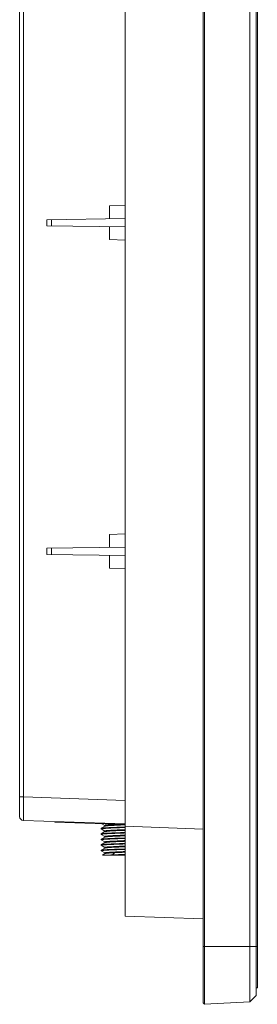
# Model space of a CAD drawing. Header units: centimetres. Extents: x -29.7 to 29.7, y -21 to 21.
# Tile 3 of 34: x 0.7 to 2.8, y -2.6 to 6.3. Entities that reach past the tile are written whole.
import ezdxf

# ---------------------------------------------------------------- set-up
doc = ezdxf.new("R2010")
doc.units = ezdxf.units.CM
doc.header["$MEASUREMENT"] = 0
doc.layers.add('06___PRT_ALL_SURFS', color=7, linetype='Continuous')

msp = doc.modelspace()

# ---------------------------------------------------------------- linework, layer by layer
at = {"layer": '06___PRT_ALL_SURFS', "lineweight": 9}
for points in [[(2.32215, 8.55811), (2.32215, 8.55811), (2.32215, -2.56179), (2.32215, -2.56179)], [(2.33626, -2.57518), (2.33626, -2.57518), (2.33626, 8.5715), (2.33626, 8.5715)], [(2.74601, -2.55371), (2.74601, -2.55371), (2.74601, 8.55003), (2.74601, 8.55003)], [(2.80243, -2.49424), (2.80243, -2.49424), (2.80243, 8.49057), (2.80243, 8.49057)], [(2.81303, -2.42623), (2.81303, -2.42623), (2.81303, 8.42256), (2.81303, 8.42256)], [(1.61584, 7.77635), (1.61584, 7.77635), (1.61584, -1.78002), (1.61584, -1.78002)], [(0.66234, -0.87966), (0.66234, -0.87966), (0.66234, 6.91121), (0.66234, 6.91121)], [(0.69642, 6.73474), (0.69642, 6.73474), (0.69642, -0.7032), (0.69642, -0.7032)], [(1.47458, 4.63374), (1.47458, 4.63374), (1.61584, 4.63868), (1.61584, 4.63868)], [(1.47458, 4.63374), (1.47458, 4.63374), (1.47458, 4.51642), (1.47458, 4.51642)], [(0.90954, 4.50853), (0.90954, 4.50853), (1.61584, 4.51839), (1.61584, 4.51839)], [(0.90954, 4.45367), (0.90954, 4.45367), (0.90954, 4.50853), (0.90954, 4.50853)], [(0.90954, 4.45367), (0.90954, 4.45367), (1.61584, 4.44381), (1.61584, 4.44381)], [(0.95092, 4.5091), (0.95092, 4.5091), (0.95092, 4.4531), (0.95092, 4.4531)], [(1.47458, 4.44579), (1.47458, 4.44579), (1.47458, 4.32992), (1.47458, 4.32992)], [(1.47458, 4.32992), (1.47458, 4.32992), (1.61584, 4.32499), (1.61584, 4.32499)], [(1.47458, 1.6671), (1.47458, 1.6671), (1.61584, 1.67203), (1.61584, 1.67203)], [(1.47458, 1.6671), (1.47458, 1.6671), (1.47458, 1.54977), (1.47458, 1.54977)], [(0.90954, 1.54188), (0.90954, 1.54188), (1.61584, 1.55175), (1.61584, 1.55175)], [(0.90954, 1.48703), (0.90954, 1.48703), (0.90954, 1.54188), (0.90954, 1.54188)], [(0.95092, 1.54246), (0.95092, 1.54246), (0.95092, 1.48645), (0.95092, 1.48645)], [(0.90954, 1.48703), (0.90954, 1.48703), (1.61584, 1.47717), (1.61584, 1.47717)], [(1.47458, 1.47914), (1.47458, 1.47914), (1.47458, 1.36328), (1.47458, 1.36328)], [(1.47458, 1.36328), (1.47458, 1.36328), (1.61584, 1.35834), (1.61584, 1.35834)], [(0.66234, -0.7032), (0.66234, -0.7032), (0.69642, -0.7032), (0.69642, -0.7032)], [(1.61584, -0.7353), (1.61584, -0.7353), (0.69642, -0.7032), (0.69642, -0.7032)], [(0.66234, -0.87966), (0.66234, -0.89869), (0.67741, -0.91429), (0.69642, -0.91496)], [(0.69642, -0.91496), (0.69642, -0.91496), (1.61659, -0.94709), (1.61659, -0.94709)], [(0.98028, -0.92487), (0.98028, -0.92487), (0.9801, -0.93008), (0.9801, -0.93008)], [(1.61567, -0.95227), (1.61567, -0.95227), (0.9801, -0.93008), (0.9801, -0.93008)], [(1.43329, -0.96663), (1.43329, -0.96663), (1.39972, -0.98606), (1.39972, -0.98606)], [(1.43272, -0.96697), (1.43272, -0.96697), (1.39972, -0.98606), (1.39972, -0.98606)], [(1.40477, -0.94491), (1.40477, -0.94491), (1.43271, -0.96108), (1.43271, -0.96108)], [(1.40477, -0.94491), (1.40477, -0.94491), (1.43271, -0.96108), (1.43271, -0.96108)], [(1.43284, -0.96086), (1.43284, -0.96086), (1.43284, -0.9669), (1.43284, -0.9669)], [(1.61584, -0.97441), (1.61584, -0.97441), (1.58533, -0.9755), (1.58533, -0.9755)], [(1.61584, -0.95506), (1.61584, -0.95506), (1.58894, -0.9562), (1.58894, -0.9562)], [(2.32215, -0.99287), (2.32215, -0.99287), (1.61584, -0.96821), (1.61584, -0.96821)], [(1.39931, -0.98654), (1.39931, -0.98654), (1.39931, -0.99096), (1.39931, -0.99096)], [(1.39931, -0.98654), (1.39931, -0.98654), (1.39931, -0.99096), (1.39931, -0.99096)], [(1.39931, -1.03598), (1.39931, -1.03598), (1.39931, -1.0404), (1.39931, -1.0404)], [(1.39931, -1.03598), (1.39931, -1.03598), (1.39931, -1.0404), (1.39931, -1.0404)], [(1.43331, -1.06549), (1.43331, -1.06549), (1.3997, -1.08493), (1.3997, -1.08493)], [(1.43272, -1.06583), (1.43272, -1.06583), (1.3997, -1.08493), (1.3997, -1.08493)], [(1.39972, -0.99143), (1.39972, -0.99143), (1.43271, -1.01052), (1.43271, -1.01052)], [(1.39972, -0.99143), (1.39972, -0.99143), (1.43271, -1.01052), (1.43271, -1.01052)], [(1.39972, -1.04087), (1.39972, -1.04087), (1.43271, -1.05996), (1.43271, -1.05996)], [(1.39972, -1.04087), (1.39972, -1.04087), (1.43271, -1.05996), (1.43271, -1.05996)], [(1.43284, -1.01635), (1.43284, -1.01635), (1.39973, -1.0355), (1.39973, -1.0355)], [(1.43272, -1.01641), (1.43272, -1.01641), (1.39973, -1.0355), (1.39973, -1.0355)], [(1.43284, -1.0103), (1.43284, -1.0103), (1.43284, -1.01635), (1.43284, -1.01635)], [(1.4333, -1.01608), (1.4333, -1.01608), (1.43284, -1.01635), (1.43284, -1.01635)], [(1.43284, -1.05974), (1.43284, -1.05974), (1.43284, -1.06576), (1.43284, -1.06576)], [(1.58533, -0.97984), (1.58533, -0.97984), (1.61584, -0.97875), (1.61584, -0.97875)], [(1.61584, -1.02386), (1.61584, -1.02386), (1.59435, -1.02462), (1.59435, -1.02462)], [(1.39929, -1.0854), (1.39929, -1.0854), (1.39929, -1.08982), (1.39929, -1.08982)], [(1.39929, -1.0854), (1.39929, -1.0854), (1.39929, -1.08982), (1.39929, -1.08982)], [(1.39929, -1.08982), (1.39929, -1.08982), (1.39929, -1.0898), (1.39929, -1.0898)], [(1.39929, -1.08982), (1.39929, -1.08982), (1.39929, -1.0898), (1.39929, -1.0898)], [(1.39929, -1.13484), (1.39929, -1.13484), (1.39929, -1.13926), (1.39929, -1.13926)], [(1.39929, -1.13484), (1.39929, -1.13484), (1.39929, -1.13926), (1.39929, -1.13926)], [(1.3997, -1.09029), (1.3997, -1.09029), (1.43272, -1.1094), (1.43272, -1.1094)], [(1.3997, -1.09029), (1.3997, -1.09029), (1.43272, -1.1094), (1.43272, -1.1094)], [(1.43331, -1.11493), (1.43331, -1.11493), (1.3997, -1.13438), (1.3997, -1.13438)], [(1.43272, -1.11527), (1.43272, -1.11527), (1.3997, -1.13438), (1.3997, -1.13438)], [(1.3997, -1.13973), (1.3997, -1.13973), (1.43272, -1.15884), (1.43272, -1.15884)], [(1.3997, -1.13973), (1.3997, -1.13973), (1.43272, -1.15884), (1.43272, -1.15884)], [(1.43284, -1.10919), (1.43284, -1.10919), (1.43284, -1.1152), (1.43284, -1.1152)], [(1.61584, -1.15282), (1.61584, -1.15282), (1.5891, -1.15393), (1.5891, -1.15393)], [(1.61064, -1.14673), (1.61064, -1.14673), (1.61584, -1.14651), (1.61584, -1.14651)], [(1.39929, -1.18429), (1.39929, -1.18429), (1.39929, -1.18871), (1.39929, -1.18871)], [(1.39929, -1.18429), (1.39929, -1.18429), (1.39929, -1.18871), (1.39929, -1.18871)], [(1.4333, -1.16437), (1.4333, -1.16437), (1.3997, -1.18382), (1.3997, -1.18382)], [(1.43272, -1.16471), (1.43272, -1.16471), (1.3997, -1.18382), (1.3997, -1.18382)], [(1.3997, -1.18917), (1.3997, -1.18917), (1.43272, -1.20828), (1.43272, -1.20828)], [(1.3997, -1.18917), (1.3997, -1.18917), (1.43272, -1.20828), (1.43272, -1.20828)], [(1.43353, -1.21446), (1.43353, -1.21446), (1.41141, -1.22728), (1.41141, -1.22728)], [(1.43266, -1.21497), (1.43266, -1.21497), (1.41141, -1.22728), (1.41141, -1.22728)], [(1.41141, -1.22728), (1.41141, -1.22728), (1.61584, -1.22728), (1.61584, -1.22728)], [(1.43284, -1.15863), (1.43284, -1.15863), (1.43284, -1.16464), (1.43284, -1.16464)], [(1.43284, -1.20807), (1.43284, -1.20807), (1.43284, -1.21487), (1.43284, -1.21487)], [(1.50236, -1.22584), (1.49177, -1.22628), (1.48117, -1.22677), (1.47058, -1.22728)], [(1.50236, -1.22584), (1.50236, -1.22584), (1.50236, -1.22728), (1.50236, -1.22728)], [(1.52037, -1.20646), (1.52037, -1.20646), (1.50237, -1.22582), (1.50237, -1.22582)], [(1.61584, -1.17218), (1.61584, -1.17218), (1.59278, -1.17298), (1.59278, -1.17298)], [(1.61584, -1.78002), (1.61584, -1.78002), (2.32215, -1.80469), (2.32215, -1.80469)], [(2.32215, -2.05189), (2.32215, -2.05189), (2.80243, -2.05189), (2.80243, -2.05189)], [(2.80243, -2.05189), (2.80243, -2.05189), (2.81303, -2.05189), (2.81303, -2.05189)], [(2.81303, -2.42623), (2.81303, -2.42623), (2.80243, -2.42623), (2.80243, -2.42623)], [(2.33626, -2.57518), (2.33626, -2.57518), (2.32215, -2.56179), (2.32215, -2.56179)], [(2.74601, -2.55371), (2.74601, -2.55371), (2.33626, -2.57518), (2.33626, -2.57518)], [(2.80243, -2.49424), (2.80243, -2.49424), (2.74601, -2.55371), (2.74601, -2.55371)]]:
    msp.add_open_spline(points, degree=3, dxfattribs=at)
for points, knots in [([(0.69642, -0.91496), (0.69608, -0.91495), (0.69622, -0.9144), (0.69631, -0.91393), (0.69657, -0.91253), (0.69633, -0.91177), (0.69621, -0.91088), (0.696, -0.90941), (0.69609, -0.90758), (0.69612, -0.90583), (0.69616, -0.90341), (0.69608, -0.90114), (0.69605, -0.89883), (0.69599, -0.8959), (0.69599, -0.89291), (0.69599, -0.88994), (0.69598, -0.88637), (0.69596, -0.88282), (0.69595, -0.87926), (0.69592, -0.8705), (0.69591, -0.86171), (0.69592, -0.85292), (0.69592, -0.84223), (0.69593, -0.83154), (0.69595, -0.82084), (0.69597, -0.80865), (0.69601, -0.79644), (0.69605, -0.78424), (0.69609, -0.77099), (0.69615, -0.75773), (0.69621, -0.74447), (0.69627, -0.73071), (0.69635, -0.71695), (0.69642, -0.7032)], [0, 0, 0, 0, 0.0909091, 0.0909091, 0.0909091, 0.1818182, 0.1818182, 0.1818182, 0.2727273, 0.2727273, 0.2727273, 0.3636364, 0.3636364, 0.3636364, 0.4545455, 0.4545455, 0.4545455, 0.5454545, 0.5454545, 0.5454545, 0.6363636, 0.6363636, 0.6363636, 0.7272727, 0.7272727, 0.7272727, 0.8181818, 0.8181818, 0.8181818, 0.9090909, 0.9090909, 0.9090909, 1, 1, 1, 1]), ([(1.58533, -0.9755), (1.57324, -0.97593), (1.56115, -0.97634), (1.54906, -0.97679), (1.53765, -0.97721), (1.52625, -0.97766), (1.51485, -0.97812), (1.50445, -0.97855), (1.49406, -0.97901), (1.48367, -0.97948), (1.47458, -0.9799), (1.46548, -0.98033), (1.45638, -0.98079), (1.44885, -0.98118), (1.4413, -0.98159), (1.43377, -0.98209), (1.43066, -0.98229), (1.42754, -0.98251), (1.42444, -0.98276), (1.42179, -0.98296), (1.41915, -0.98319), (1.41651, -0.98343), (1.41434, -0.98364), (1.41218, -0.98386), (1.41002, -0.98411), (1.40835, -0.9843), (1.40669, -0.98451), (1.40504, -0.98478), (1.40388, -0.98497), (1.40274, -0.98518), (1.40159, -0.98543), (1.40092, -0.98558), (1.40027, -0.98575), (1.39969, -0.98608)], [0, 0, 0, 0, 0.0909091, 0.0909091, 0.0909091, 0.1818182, 0.1818182, 0.1818182, 0.2727273, 0.2727273, 0.2727273, 0.3636364, 0.3636364, 0.3636364, 0.4545455, 0.4545455, 0.4545455, 0.5454545, 0.5454545, 0.5454545, 0.6363636, 0.6363636, 0.6363636, 0.7272727, 0.7272727, 0.7272727, 0.8181818, 0.8181818, 0.8181818, 0.9090909, 0.9090909, 0.9090909, 1, 1, 1, 1]), ([(1.43284, -0.96086), (1.43284, -0.96056), (1.43315, -0.96037), (1.43346, -0.96021), (1.43411, -0.95987), (1.43469, -0.95972), (1.4353, -0.95957), (1.43627, -0.95933), (1.43732, -0.95911), (1.43836, -0.95893), (1.43979, -0.95867), (1.4412, -0.95847), (1.44262, -0.95829), (1.44442, -0.95806), (1.44623, -0.95786), (1.44805, -0.95767), (1.45023, -0.95744), (1.45242, -0.95724), (1.4546, -0.95705), (1.45715, -0.95683), (1.4597, -0.95662), (1.46226, -0.95642), (1.46516, -0.95619), (1.46805, -0.95598), (1.47095, -0.95578), (1.47771, -0.9553), (1.48447, -0.95487), (1.49123, -0.95448), (1.49911, -0.95402), (1.507, -0.95361), (1.5149, -0.95321), (1.52372, -0.95277), (1.53254, -0.95236), (1.54136, -0.95196), (1.55088, -0.95153), (1.56039, -0.95111), (1.56991, -0.95068)], [0, 0, 0, 0, 0.0833333, 0.0833333, 0.0833333, 0.1666667, 0.1666667, 0.1666667, 0.25, 0.25, 0.25, 0.3333333, 0.3333333, 0.3333333, 0.4166667, 0.4166667, 0.4166667, 0.5, 0.5, 0.5, 0.5833333, 0.5833333, 0.5833333, 0.6666667, 0.6666667, 0.6666667, 0.75, 0.75, 0.75, 0.8333333, 0.8333333, 0.8333333, 0.9166667, 0.9166667, 0.9166667, 1, 1, 1, 1]), ([(1.58894, -0.9562), (1.57886, -0.95662), (1.56877, -0.95704), (1.55868, -0.95748), (1.54918, -0.95789), (1.53967, -0.95833), (1.53016, -0.95879), (1.52149, -0.95922), (1.51282, -0.95965), (1.50415, -0.96012), (1.49655, -0.96052), (1.48896, -0.96095), (1.48136, -0.96142), (1.47504, -0.9618), (1.46873, -0.96221), (1.46242, -0.96269), (1.4598, -0.9629), (1.45718, -0.96311), (1.45457, -0.96335), (1.45233, -0.96355), (1.45009, -0.96377), (1.44786, -0.96402), (1.44601, -0.96422), (1.44418, -0.96443), (1.44234, -0.96468), (1.44091, -0.96487), (1.43947, -0.96508), (1.43805, -0.96534), (1.43704, -0.96552), (1.43604, -0.96573), (1.43504, -0.96598), (1.43443, -0.96614), (1.43383, -0.96631), (1.4333, -0.96662)], [0, 0, 0, 0, 0.0909091, 0.0909091, 0.0909091, 0.1818182, 0.1818182, 0.1818182, 0.2727273, 0.2727273, 0.2727273, 0.3636364, 0.3636364, 0.3636364, 0.4545455, 0.4545455, 0.4545455, 0.5454545, 0.5454545, 0.5454545, 0.6363636, 0.6363636, 0.6363636, 0.7272727, 0.7272727, 0.7272727, 0.8181818, 0.8181818, 0.8181818, 0.9090909, 0.9090909, 0.9090909, 1, 1, 1, 1]), ([(1.39929, -0.99095), (1.39929, -0.99081), (1.39938, -0.99069), (1.3995, -0.99059), (1.39969, -0.99042), (1.39991, -0.99032), (1.40013, -0.99024), (1.40094, -0.98992), (1.40181, -0.98971), (1.40268, -0.98953), (1.40408, -0.98924), (1.40549, -0.98903), (1.40691, -0.98884), (1.40886, -0.98858), (1.41083, -0.98835), (1.4128, -0.98815), (1.4153, -0.98791), (1.41781, -0.98769), (1.42031, -0.98748), (1.42333, -0.98723), (1.42635, -0.98702), (1.42938, -0.9868), (1.4329, -0.98656), (1.43642, -0.98632), (1.43995, -0.9861), (1.44394, -0.98585), (1.44793, -0.98562), (1.45193, -0.98539), (1.45636, -0.98514), (1.46079, -0.9849), (1.46522, -0.98468), (1.47005, -0.98444), (1.47489, -0.98421), (1.47972, -0.98399), (1.49044, -0.9835), (1.50116, -0.98305), (1.51188, -0.98263), (1.52374, -0.98216), (1.5356, -0.9817), (1.54745, -0.98125), (1.56008, -0.98077), (1.5727, -0.9803), (1.58533, -0.97984)], [0, 0, 0, 0, 0.0714286, 0.0714286, 0.0714286, 0.1428571, 0.1428571, 0.1428571, 0.2142857, 0.2142857, 0.2142857, 0.2857143, 0.2857143, 0.2857143, 0.3571429, 0.3571429, 0.3571429, 0.4285714, 0.4285714, 0.4285714, 0.5, 0.5, 0.5, 0.5714286, 0.5714286, 0.5714286, 0.6428571, 0.6428571, 0.6428571, 0.7142857, 0.7142857, 0.7142857, 0.7857143, 0.7857143, 0.7857143, 0.8571429, 0.8571429, 0.8571429, 0.9285714, 0.9285714, 0.9285714, 1, 1, 1, 1]), ([(1.39969, -0.98608), (1.39962, -0.98612), (1.39957, -0.98615), (1.39951, -0.9862), (1.3994, -0.98629), (1.39929, -0.98641), (1.39929, -0.98655)], [0, 0, 0, 0, 0.5, 0.5, 0.5, 1, 1, 1, 1]), ([(1.39972, -0.99143), (1.39965, -0.99139), (1.3996, -0.99135), (1.39953, -0.99131), (1.39942, -0.99122), (1.3993, -0.99109), (1.39929, -0.99095)], [0, 0, 0, 0, 0.5, 0.5, 0.5, 1, 1, 1, 1]), ([(1.39929, -1.04038), (1.39929, -1.04024), (1.39941, -1.0401), (1.39954, -1.03999), (1.39978, -1.0398), (1.40003, -1.0397), (1.4003, -1.03961), (1.40128, -1.03926), (1.40232, -1.03903), (1.40337, -1.03884), (1.40507, -1.03851), (1.40676, -1.03829), (1.40846, -1.03808), (1.41081, -1.03779), (1.41318, -1.03755), (1.41554, -1.03733), (1.41855, -1.03706), (1.42154, -1.03682), (1.42455, -1.03659), (1.42817, -1.03632), (1.43178, -1.03607), (1.4354, -1.03583), (1.4396, -1.03555), (1.4438, -1.0353), (1.44801, -1.03505), (1.45275, -1.03478), (1.45749, -1.03452), (1.46222, -1.03427), (1.46746, -1.03401), (1.47269, -1.03375), (1.47793, -1.03351), (1.48361, -1.03325), (1.48929, -1.033), (1.49498, -1.03276), (1.50746, -1.03224), (1.51995, -1.03175), (1.53244, -1.03127), (1.54604, -1.03075), (1.55964, -1.03023), (1.57324, -1.02972), (1.58744, -1.0292), (1.60164, -1.02869), (1.61584, -1.02819)], [0, 0, 0, 0, 0.0714286, 0.0714286, 0.0714286, 0.1428571, 0.1428571, 0.1428571, 0.2142857, 0.2142857, 0.2142857, 0.2857143, 0.2857143, 0.2857143, 0.3571429, 0.3571429, 0.3571429, 0.4285714, 0.4285714, 0.4285714, 0.5, 0.5, 0.5, 0.5714286, 0.5714286, 0.5714286, 0.6428571, 0.6428571, 0.6428571, 0.7142857, 0.7142857, 0.7142857, 0.7857143, 0.7857143, 0.7857143, 0.8571429, 0.8571429, 0.8571429, 0.9285714, 0.9285714, 0.9285714, 1, 1, 1, 1]), ([(1.39969, -1.03552), (1.39963, -1.03556), (1.39957, -1.0356), (1.39951, -1.03564), (1.3994, -1.03574), (1.39929, -1.03586), (1.39929, -1.036)], [0, 0, 0, 0, 0.5, 0.5, 0.5, 1, 1, 1, 1]), ([(1.39972, -1.04087), (1.39966, -1.04084), (1.3996, -1.04079), (1.39954, -1.04075), (1.39942, -1.04066), (1.3993, -1.04053), (1.39929, -1.04038)], [0, 0, 0, 0, 0.5, 0.5, 0.5, 1, 1, 1, 1]), ([(1.59435, -1.02462), (1.58178, -1.02506), (1.56921, -1.02551), (1.55664, -1.02596), (1.54473, -1.02639), (1.53281, -1.02684), (1.52089, -1.02732), (1.50998, -1.02775), (1.49909, -1.02822), (1.48818, -1.02872), (1.47861, -1.02915), (1.46904, -1.02959), (1.45948, -1.03008), (1.45152, -1.03048), (1.44357, -1.0309), (1.43563, -1.03141), (1.43234, -1.03162), (1.42905, -1.03184), (1.42577, -1.03209), (1.42298, -1.0323), (1.42019, -1.03253), (1.41739, -1.03279), (1.41511, -1.033), (1.41283, -1.03323), (1.41056, -1.03349), (1.4088, -1.03369), (1.40705, -1.03391), (1.4053, -1.03418), (1.40408, -1.03437), (1.40287, -1.03457), (1.40167, -1.03486), (1.40127, -1.03496), (1.40087, -1.03506), (1.40047, -1.03519), (1.4002, -1.03528), (1.39994, -1.03538), (1.39969, -1.03552)], [0, 0, 0, 0, 0.0833333, 0.0833333, 0.0833333, 0.1666667, 0.1666667, 0.1666667, 0.25, 0.25, 0.25, 0.3333333, 0.3333333, 0.3333333, 0.4166667, 0.4166667, 0.4166667, 0.5, 0.5, 0.5, 0.5833333, 0.5833333, 0.5833333, 0.6666667, 0.6666667, 0.6666667, 0.75, 0.75, 0.75, 0.8333333, 0.8333333, 0.8333333, 0.9166667, 0.9166667, 0.9166667, 1, 1, 1, 1]), ([(1.43284, -1.0103), (1.43284, -1.01015), (1.43294, -1.01002), (1.43305, -1.00991), (1.43325, -1.00973), (1.43348, -1.00962), (1.43371, -1.00953), (1.43454, -1.00918), (1.43543, -1.00896), (1.43632, -1.00876), (1.43777, -1.00845), (1.43921, -1.00822), (1.44065, -1.00801), (1.44265, -1.00772), (1.44465, -1.00748), (1.44666, -1.00726), (1.44919, -1.00698), (1.45174, -1.00674), (1.45428, -1.00652), (1.45734, -1.00625), (1.4604, -1.00601), (1.46345, -1.00577), (1.46699, -1.0055), (1.47054, -1.00524), (1.47409, -1.00499), (1.47809, -1.00472), (1.48209, -1.00446), (1.48609, -1.00422), (1.4905, -1.00395), (1.49493, -1.00371), (1.49935, -1.00347), (1.50414, -1.0032), (1.50894, -1.00296), (1.51373, -1.00272), (1.52428, -1.00219), (1.53483, -1.0017), (1.54537, -1.00123), (1.55685, -1.0007), (1.56834, -1.00018), (1.57982, -0.99969), (1.59183, -0.99916), (1.60383, -0.99867), (1.61584, -0.99818)], [0, 0, 0, 0, 0.0714286, 0.0714286, 0.0714286, 0.1428571, 0.1428571, 0.1428571, 0.2142857, 0.2142857, 0.2142857, 0.2857143, 0.2857143, 0.2857143, 0.3571429, 0.3571429, 0.3571429, 0.4285714, 0.4285714, 0.4285714, 0.5, 0.5, 0.5, 0.5714286, 0.5714286, 0.5714286, 0.6428571, 0.6428571, 0.6428571, 0.7142857, 0.7142857, 0.7142857, 0.7857143, 0.7857143, 0.7857143, 0.8571429, 0.8571429, 0.8571429, 0.9285714, 0.9285714, 0.9285714, 1, 1, 1, 1]), ([(1.43284, -1.05974), (1.43284, -1.05959), (1.43294, -1.05946), (1.43305, -1.05935), (1.43325, -1.05917), (1.43348, -1.05907), (1.43371, -1.05897), (1.43454, -1.05862), (1.43543, -1.05839), (1.43632, -1.0582), (1.43777, -1.05789), (1.43921, -1.05765), (1.44065, -1.05745), (1.44265, -1.05716), (1.44465, -1.05692), (1.44666, -1.05671), (1.44919, -1.05643), (1.45174, -1.05619), (1.45428, -1.05596), (1.45734, -1.0557), (1.4604, -1.05544), (1.46345, -1.05521), (1.46699, -1.05493), (1.47054, -1.05467), (1.47408, -1.05443), (1.47809, -1.05416), (1.48209, -1.0539), (1.48609, -1.05366), (1.4905, -1.05339), (1.49493, -1.05315), (1.49935, -1.05291), (1.50414, -1.05264), (1.50894, -1.0524), (1.51373, -1.05216), (1.52428, -1.05163), (1.53483, -1.05115), (1.54537, -1.05067), (1.55685, -1.05014), (1.56834, -1.04962), (1.57982, -1.04913), (1.59182, -1.0486), (1.60383, -1.04811), (1.61584, -1.04762)], [0, 0, 0, 0, 0.0714286, 0.0714286, 0.0714286, 0.1428571, 0.1428571, 0.1428571, 0.2142857, 0.2142857, 0.2142857, 0.2857143, 0.2857143, 0.2857143, 0.3571429, 0.3571429, 0.3571429, 0.4285714, 0.4285714, 0.4285714, 0.5, 0.5, 0.5, 0.5714286, 0.5714286, 0.5714286, 0.6428571, 0.6428571, 0.6428571, 0.7142857, 0.7142857, 0.7142857, 0.7857143, 0.7857143, 0.7857143, 0.8571429, 0.8571429, 0.8571429, 0.9285714, 0.9285714, 0.9285714, 1, 1, 1, 1]), ([(1.61584, -1.0045), (1.60437, -1.00499), (1.5929, -1.00548), (1.58143, -1.00596), (1.57042, -1.00642), (1.55941, -1.00688), (1.5484, -1.00738), (1.53822, -1.00784), (1.52802, -1.00832), (1.51784, -1.00884), (1.50881, -1.0093), (1.49979, -1.00979), (1.49077, -1.0103), (1.48321, -1.01073), (1.47566, -1.01119), (1.46811, -1.01172), (1.46496, -1.01194), (1.46181, -1.01217), (1.45867, -1.01244), (1.45598, -1.01265), (1.4533, -1.01289), (1.45061, -1.01316), (1.4484, -1.01339), (1.4462, -1.01363), (1.44399, -1.0139), (1.44229, -1.01412), (1.44058, -1.01435), (1.43888, -1.01464), (1.43768, -1.01484), (1.43649, -1.01507), (1.4353, -1.01536), (1.43461, -1.01552), (1.43391, -1.01571), (1.4333, -1.01607)], [0, 0, 0, 0, 0.0909091, 0.0909091, 0.0909091, 0.1818182, 0.1818182, 0.1818182, 0.2727273, 0.2727273, 0.2727273, 0.3636364, 0.3636364, 0.3636364, 0.4545455, 0.4545455, 0.4545455, 0.5454545, 0.5454545, 0.5454545, 0.6363636, 0.6363636, 0.6363636, 0.7272727, 0.7272727, 0.7272727, 0.8181818, 0.8181818, 0.8181818, 0.9090909, 0.9090909, 0.9090909, 1, 1, 1, 1]), ([(1.61436, -1.05401), (1.60298, -1.05447), (1.59159, -1.05494), (1.58021, -1.05543), (1.56928, -1.05589), (1.55835, -1.05637), (1.54743, -1.05688), (1.53733, -1.05734), (1.52723, -1.05783), (1.51713, -1.05834), (1.50818, -1.05878), (1.49925, -1.05925), (1.49031, -1.05975), (1.48282, -1.06017), (1.47533, -1.06063), (1.46785, -1.06117), (1.46474, -1.0614), (1.46162, -1.06164), (1.45851, -1.0619), (1.45584, -1.06213), (1.45318, -1.06237), (1.45052, -1.06264), (1.44833, -1.06286), (1.44614, -1.0631), (1.44396, -1.06336), (1.44226, -1.06357), (1.44056, -1.0638), (1.43887, -1.06407), (1.43769, -1.06427), (1.4365, -1.0645), (1.43531, -1.06478), (1.43462, -1.06494), (1.43392, -1.06513), (1.43331, -1.06549)], [0, 0, 0, 0, 0.0909091, 0.0909091, 0.0909091, 0.1818182, 0.1818182, 0.1818182, 0.2727273, 0.2727273, 0.2727273, 0.3636364, 0.3636364, 0.3636364, 0.4545455, 0.4545455, 0.4545455, 0.5454545, 0.5454545, 0.5454545, 0.6363636, 0.6363636, 0.6363636, 0.7272727, 0.7272727, 0.7272727, 0.8181818, 0.8181818, 0.8181818, 0.9090909, 0.9090909, 0.9090909, 1, 1, 1, 1]), ([(1.39929, -1.08982), (1.39929, -1.08966), (1.39942, -1.08953), (1.39955, -1.08944), (1.3998, -1.08925), (1.40006, -1.08915), (1.40033, -1.08905), (1.40074, -1.08891), (1.40118, -1.08878), (1.40161, -1.08867), (1.4022, -1.08852), (1.4028, -1.0884), (1.4034, -1.08828), (1.40508, -1.08797), (1.40677, -1.08773), (1.40847, -1.08751), (1.4108, -1.08723), (1.41314, -1.08699), (1.41547, -1.08677), (1.41843, -1.08648), (1.4214, -1.08624), (1.42437, -1.08602), (1.42793, -1.08576), (1.43149, -1.08552), (1.43506, -1.08529), (1.43919, -1.08503), (1.44332, -1.08478), (1.44746, -1.08455), (1.45213, -1.08428), (1.4568, -1.08403), (1.46147, -1.08378), (1.46662, -1.08351), (1.47179, -1.08325), (1.47694, -1.08301), (1.48254, -1.08274), (1.48815, -1.08249), (1.49374, -1.08225), (1.50605, -1.08171), (1.51836, -1.08123), (1.53067, -1.08076), (1.54408, -1.08025), (1.5575, -1.07977), (1.57092, -1.07927), (1.58497, -1.07876), (1.599, -1.07823), (1.61304, -1.07773)], [0, 0, 0, 0, 0.0666667, 0.0666667, 0.0666667, 0.1333333, 0.1333333, 0.1333333, 0.2, 0.2, 0.2, 0.2666667, 0.2666667, 0.2666667, 0.3333333, 0.3333333, 0.3333333, 0.4, 0.4, 0.4, 0.4666667, 0.4666667, 0.4666667, 0.5333333, 0.5333333, 0.5333333, 0.6, 0.6, 0.6, 0.6666667, 0.6666667, 0.6666667, 0.7333333, 0.7333333, 0.7333333, 0.8, 0.8, 0.8, 0.8666667, 0.8666667, 0.8666667, 0.9333333, 0.9333333, 0.9333333, 1, 1, 1, 1]), ([(1.3997, -1.08494), (1.39963, -1.08497), (1.39958, -1.08501), (1.39952, -1.08505), (1.39941, -1.08514), (1.39929, -1.08526), (1.39929, -1.0854)], [0, 0, 0, 0, 0.5, 0.5, 0.5, 1, 1, 1, 1]), ([(1.39968, -1.09028), (1.39962, -1.09024), (1.39957, -1.09021), (1.39951, -1.09016), (1.3994, -1.09007), (1.39929, -1.08995), (1.39929, -1.08982)], [0, 0, 0, 0, 0.5, 0.5, 0.5, 1, 1, 1, 1]), ([(1.39929, -1.13926), (1.39929, -1.1391), (1.39942, -1.13898), (1.39955, -1.13888), (1.3998, -1.13869), (1.40007, -1.13859), (1.40034, -1.13849), (1.40076, -1.13835), (1.4012, -1.13821), (1.40164, -1.1381), (1.40225, -1.13794), (1.40285, -1.13782), (1.40345, -1.13771), (1.40516, -1.13739), (1.40688, -1.13715), (1.40859, -1.13694), (1.41097, -1.13665), (1.41334, -1.13641), (1.41571, -1.13619), (1.41872, -1.1359), (1.42173, -1.13566), (1.42474, -1.13544), (1.42836, -1.13517), (1.43198, -1.13493), (1.4356, -1.1347), (1.4398, -1.13443), (1.44399, -1.13419), (1.4482, -1.13395), (1.45294, -1.13367), (1.45768, -1.13342), (1.46242, -1.13317), (1.46765, -1.13289), (1.47288, -1.13264), (1.47812, -1.13239), (1.48379, -1.13212), (1.48947, -1.13187), (1.49515, -1.13162), (1.50763, -1.13109), (1.5201, -1.13061), (1.53257, -1.13013), (1.54615, -1.12962), (1.55973, -1.12912), (1.57331, -1.12862), (1.58749, -1.1281), (1.60167, -1.12758), (1.61584, -1.12707)], [0, 0, 0, 0, 0.0666667, 0.0666667, 0.0666667, 0.1333333, 0.1333333, 0.1333333, 0.2, 0.2, 0.2, 0.2666667, 0.2666667, 0.2666667, 0.3333333, 0.3333333, 0.3333333, 0.4, 0.4, 0.4, 0.4666667, 0.4666667, 0.4666667, 0.5333333, 0.5333333, 0.5333333, 0.6, 0.6, 0.6, 0.6666667, 0.6666667, 0.6666667, 0.7333333, 0.7333333, 0.7333333, 0.8, 0.8, 0.8, 0.8666667, 0.8666667, 0.8666667, 0.9333333, 0.9333333, 0.9333333, 1, 1, 1, 1]), ([(1.39969, -1.13438), (1.39963, -1.13441), (1.39957, -1.13445), (1.39951, -1.1345), (1.3994, -1.13458), (1.39929, -1.13471), (1.39929, -1.13484)], [0, 0, 0, 0, 0.5, 0.5, 0.5, 1, 1, 1, 1]), ([(1.39968, -1.13972), (1.39962, -1.13969), (1.39957, -1.13965), (1.39951, -1.13961), (1.3994, -1.13952), (1.39929, -1.1394), (1.39929, -1.13926)], [0, 0, 0, 0, 0.5, 0.5, 0.5, 1, 1, 1, 1]), ([(1.61584, -1.12274), (1.60221, -1.12322), (1.58856, -1.12368), (1.57492, -1.12416), (1.56182, -1.12463), (1.54871, -1.12512), (1.53561, -1.12563), (1.5235, -1.12611), (1.51138, -1.1266), (1.49926, -1.12712), (1.48854, -1.12758), (1.47782, -1.12805), (1.4671, -1.12856), (1.46239, -1.12879), (1.45767, -1.12902), (1.45295, -1.12927), (1.44871, -1.1295), (1.44448, -1.12974), (1.44025, -1.13), (1.43654, -1.13022), (1.43284, -1.13047), (1.42913, -1.13075), (1.42597, -1.13097), (1.42281, -1.13122), (1.41966, -1.1315), (1.41708, -1.13172), (1.41449, -1.13196), (1.41192, -1.13223), (1.40994, -1.13244), (1.40796, -1.13268), (1.40598, -1.13295), (1.4046, -1.13315), (1.40323, -1.13336), (1.40189, -1.13366), (1.40144, -1.13377), (1.401, -1.13388), (1.40055, -1.13402), (1.40025, -1.13412), (1.39996, -1.13422), (1.39969, -1.13438)], [0, 0, 0, 0, 0.0769231, 0.0769231, 0.0769231, 0.1538462, 0.1538462, 0.1538462, 0.2307692, 0.2307692, 0.2307692, 0.3076923, 0.3076923, 0.3076923, 0.3846154, 0.3846154, 0.3846154, 0.4615385, 0.4615385, 0.4615385, 0.5384615, 0.5384615, 0.5384615, 0.6153846, 0.6153846, 0.6153846, 0.6923077, 0.6923077, 0.6923077, 0.7692308, 0.7692308, 0.7692308, 0.8461538, 0.8461538, 0.8461538, 0.9230769, 0.9230769, 0.9230769, 1, 1, 1, 1]), ([(1.61304, -1.07337), (1.59954, -1.07386), (1.58604, -1.07432), (1.57253, -1.07481), (1.55959, -1.07527), (1.54664, -1.07576), (1.5337, -1.07627), (1.52174, -1.07674), (1.50979, -1.07723), (1.49783, -1.07775), (1.48726, -1.07819), (1.47669, -1.07866), (1.46612, -1.07917), (1.46148, -1.07939), (1.45683, -1.07962), (1.45218, -1.07987), (1.44801, -1.0801), (1.44384, -1.08033), (1.43967, -1.08059), (1.43602, -1.08083), (1.43237, -1.08107), (1.42872, -1.08133), (1.4256, -1.08156), (1.42249, -1.08181), (1.41939, -1.08208), (1.41684, -1.0823), (1.4143, -1.08254), (1.41177, -1.0828), (1.40981, -1.08302), (1.40786, -1.08325), (1.40591, -1.08352), (1.40455, -1.08371), (1.4032, -1.08392), (1.40187, -1.08422), (1.40143, -1.08433), (1.40098, -1.08444), (1.40055, -1.08458), (1.40025, -1.08468), (1.39996, -1.08478), (1.3997, -1.08494)], [0, 0, 0, 0, 0.0769231, 0.0769231, 0.0769231, 0.1538462, 0.1538462, 0.1538462, 0.2307692, 0.2307692, 0.2307692, 0.3076923, 0.3076923, 0.3076923, 0.3846154, 0.3846154, 0.3846154, 0.4615385, 0.4615385, 0.4615385, 0.5384615, 0.5384615, 0.5384615, 0.6153846, 0.6153846, 0.6153846, 0.6923077, 0.6923077, 0.6923077, 0.7692308, 0.7692308, 0.7692308, 0.8461538, 0.8461538, 0.8461538, 0.9230769, 0.9230769, 0.9230769, 1, 1, 1, 1]), ([(1.43284, -1.10919), (1.43284, -1.10904), (1.43294, -1.10892), (1.43305, -1.10882), (1.43325, -1.10863), (1.43347, -1.10853), (1.4337, -1.10844), (1.43452, -1.10809), (1.43541, -1.10786), (1.43629, -1.10767), (1.43772, -1.10735), (1.43914, -1.10711), (1.44058, -1.1069), (1.44255, -1.10661), (1.44453, -1.10637), (1.44652, -1.10615), (1.44903, -1.10586), (1.45155, -1.10562), (1.45407, -1.10541), (1.45709, -1.10514), (1.46012, -1.1049), (1.46315, -1.10466), (1.46666, -1.1044), (1.47017, -1.10416), (1.47369, -1.10392), (1.47765, -1.10365), (1.48161, -1.1034), (1.48557, -1.10315), (1.49471, -1.10259), (1.50385, -1.10209), (1.51298, -1.10162), (1.52344, -1.10109), (1.5339, -1.1006), (1.54436, -1.10014), (1.55577, -1.09963), (1.56717, -1.09913), (1.57857, -1.09865), (1.5905, -1.09813), (1.60243, -1.09763), (1.61435, -1.09712)], [0, 0, 0, 0, 0.0769231, 0.0769231, 0.0769231, 0.1538462, 0.1538462, 0.1538462, 0.2307692, 0.2307692, 0.2307692, 0.3076923, 0.3076923, 0.3076923, 0.3846154, 0.3846154, 0.3846154, 0.4615385, 0.4615385, 0.4615385, 0.5384615, 0.5384615, 0.5384615, 0.6153846, 0.6153846, 0.6153846, 0.6923077, 0.6923077, 0.6923077, 0.7692308, 0.7692308, 0.7692308, 0.8461538, 0.8461538, 0.8461538, 0.9230769, 0.9230769, 0.9230769, 1, 1, 1, 1]), ([(1.43284, -1.15863), (1.43284, -1.15849), (1.43293, -1.15836), (1.43305, -1.15827), (1.43324, -1.15809), (1.43346, -1.15798), (1.43368, -1.15789), (1.43448, -1.15755), (1.43534, -1.15733), (1.4362, -1.15715), (1.43759, -1.15684), (1.43898, -1.15661), (1.44038, -1.1564), (1.4423, -1.15612), (1.44423, -1.15588), (1.44617, -1.15566), (1.44862, -1.15538), (1.45108, -1.15514), (1.45353, -1.15492), (1.45648, -1.15465), (1.45944, -1.1544), (1.46239, -1.15418), (1.46582, -1.15391), (1.46925, -1.15366), (1.47268, -1.15343), (1.47655, -1.15317), (1.48042, -1.15292), (1.4843, -1.15269), (1.49322, -1.15214), (1.50215, -1.15165), (1.51109, -1.1512), (1.52133, -1.15067), (1.53158, -1.15018), (1.54182, -1.14971), (1.55301, -1.1492), (1.56421, -1.14871), (1.5754, -1.14823), (1.58715, -1.14772), (1.59889, -1.14723), (1.61064, -1.14673)], [0, 0, 0, 0, 0.0769231, 0.0769231, 0.0769231, 0.1538462, 0.1538462, 0.1538462, 0.2307692, 0.2307692, 0.2307692, 0.3076923, 0.3076923, 0.3076923, 0.3846154, 0.3846154, 0.3846154, 0.4615385, 0.4615385, 0.4615385, 0.5384615, 0.5384615, 0.5384615, 0.6153846, 0.6153846, 0.6153846, 0.6923077, 0.6923077, 0.6923077, 0.7692308, 0.7692308, 0.7692308, 0.8461538, 0.8461538, 0.8461538, 0.9230769, 0.9230769, 0.9230769, 1, 1, 1, 1]), ([(1.5891, -1.15393), (1.57901, -1.15435), (1.56892, -1.15478), (1.55883, -1.15524), (1.54932, -1.15565), (1.5398, -1.15608), (1.53029, -1.15653), (1.52161, -1.15695), (1.51293, -1.15738), (1.50426, -1.15784), (1.49665, -1.15824), (1.48905, -1.15867), (1.48144, -1.15915), (1.47512, -1.15954), (1.4688, -1.15996), (1.46249, -1.16045), (1.45987, -1.16065), (1.45724, -1.16087), (1.45462, -1.1611), (1.45238, -1.1613), (1.45014, -1.16152), (1.4479, -1.16175), (1.44606, -1.16195), (1.44421, -1.16216), (1.44238, -1.16241), (1.44094, -1.1626), (1.4395, -1.16281), (1.43808, -1.16306), (1.43707, -1.16324), (1.43606, -1.16345), (1.43505, -1.16372), (1.43445, -1.16387), (1.43384, -1.16405), (1.4333, -1.16437)], [0, 0, 0, 0, 0.0909091, 0.0909091, 0.0909091, 0.1818182, 0.1818182, 0.1818182, 0.2727273, 0.2727273, 0.2727273, 0.3636364, 0.3636364, 0.3636364, 0.4545455, 0.4545455, 0.4545455, 0.5454545, 0.5454545, 0.5454545, 0.6363636, 0.6363636, 0.6363636, 0.7272727, 0.7272727, 0.7272727, 0.8181818, 0.8181818, 0.8181818, 0.9090909, 0.9090909, 0.9090909, 1, 1, 1, 1]), ([(1.61584, -1.10338), (1.60437, -1.10385), (1.59291, -1.10432), (1.58145, -1.10481), (1.57044, -1.10528), (1.55944, -1.10576), (1.54844, -1.10625), (1.53824, -1.10672), (1.52806, -1.10719), (1.51787, -1.1077), (1.50885, -1.10815), (1.49983, -1.10863), (1.49082, -1.10915), (1.48326, -1.10958), (1.4757, -1.11005), (1.46815, -1.11059), (1.46501, -1.11082), (1.46186, -1.11106), (1.45871, -1.11131), (1.45603, -1.11154), (1.45334, -1.11177), (1.45066, -1.11204), (1.44844, -1.11225), (1.44624, -1.11249), (1.44403, -1.11276), (1.44232, -1.11296), (1.4406, -1.1132), (1.43891, -1.11348), (1.43771, -1.11368), (1.43652, -1.11391), (1.43532, -1.1142), (1.43462, -1.11437), (1.43392, -1.11456), (1.43331, -1.11493)], [0, 0, 0, 0, 0.0909091, 0.0909091, 0.0909091, 0.1818182, 0.1818182, 0.1818182, 0.2727273, 0.2727273, 0.2727273, 0.3636364, 0.3636364, 0.3636364, 0.4545455, 0.4545455, 0.4545455, 0.5454545, 0.5454545, 0.5454545, 0.6363636, 0.6363636, 0.6363636, 0.7272727, 0.7272727, 0.7272727, 0.8181818, 0.8181818, 0.8181818, 0.9090909, 0.9090909, 0.9090909, 1, 1, 1, 1]), ([(1.39929, -1.18871), (1.39929, -1.18855), (1.39942, -1.18842), (1.39955, -1.18832), (1.3998, -1.18813), (1.40006, -1.18803), (1.40033, -1.18794), (1.40132, -1.18759), (1.40238, -1.18736), (1.40344, -1.18715), (1.40516, -1.18683), (1.40686, -1.18659), (1.40857, -1.18638), (1.41093, -1.18609), (1.41331, -1.18585), (1.41569, -1.18563), (1.4187, -1.18535), (1.4217, -1.18511), (1.42471, -1.18489), (1.42832, -1.18462), (1.43195, -1.18438), (1.43556, -1.18414), (1.43976, -1.18388), (1.44396, -1.18363), (1.44816, -1.18339), (1.4529, -1.18311), (1.45764, -1.18285), (1.46238, -1.18261), (1.46761, -1.18234), (1.47285, -1.18207), (1.47809, -1.18183), (1.48377, -1.18157), (1.48945, -1.18131), (1.49512, -1.18106), (1.5076, -1.18053), (1.52007, -1.18005), (1.53255, -1.17958), (1.54613, -1.17907), (1.55972, -1.17856), (1.5733, -1.17806), (1.58748, -1.17754), (1.60166, -1.17702), (1.61584, -1.17651)], [0, 0, 0, 0, 0.0714286, 0.0714286, 0.0714286, 0.1428571, 0.1428571, 0.1428571, 0.2142857, 0.2142857, 0.2142857, 0.2857143, 0.2857143, 0.2857143, 0.3571429, 0.3571429, 0.3571429, 0.4285714, 0.4285714, 0.4285714, 0.5, 0.5, 0.5, 0.5714286, 0.5714286, 0.5714286, 0.6428571, 0.6428571, 0.6428571, 0.7142857, 0.7142857, 0.7142857, 0.7857143, 0.7857143, 0.7857143, 0.8571429, 0.8571429, 0.8571429, 0.9285714, 0.9285714, 0.9285714, 1, 1, 1, 1]), ([(1.39969, -1.18383), (1.39962, -1.18386), (1.39957, -1.1839), (1.39951, -1.18394), (1.3994, -1.18403), (1.39929, -1.18415), (1.39929, -1.18429)], [0, 0, 0, 0, 0.5, 0.5, 0.5, 1, 1, 1, 1]), ([(1.39969, -1.18917), (1.39962, -1.18914), (1.39957, -1.1891), (1.39951, -1.18905), (1.3994, -1.18897), (1.39929, -1.18884), (1.39929, -1.18871)], [0, 0, 0, 0, 0.5, 0.5, 0.5, 1, 1, 1, 1]), ([(1.59278, -1.17298), (1.5803, -1.17342), (1.56782, -1.17385), (1.55534, -1.17432), (1.54351, -1.17476), (1.53169, -1.17522), (1.51987, -1.1757), (1.50906, -1.17614), (1.49825, -1.1766), (1.48744, -1.17707), (1.47795, -1.17749), (1.46846, -1.17793), (1.45898, -1.1784), (1.45482, -1.17861), (1.45066, -1.17883), (1.44651, -1.17907), (1.44279, -1.17928), (1.43907, -1.1795), (1.43535, -1.17975), (1.43209, -1.17997), (1.42884, -1.1802), (1.42559, -1.18045), (1.42282, -1.18066), (1.42005, -1.18089), (1.41729, -1.18114), (1.41502, -1.18135), (1.41276, -1.18157), (1.4105, -1.18183), (1.40876, -1.18203), (1.40702, -1.18224), (1.40528, -1.1825), (1.40407, -1.18268), (1.40286, -1.18288), (1.40167, -1.18316), (1.40126, -1.18326), (1.40086, -1.18336), (1.40047, -1.18349), (1.4002, -1.18358), (1.39993, -1.18368), (1.39969, -1.18383)], [0, 0, 0, 0, 0.0769231, 0.0769231, 0.0769231, 0.1538462, 0.1538462, 0.1538462, 0.2307692, 0.2307692, 0.2307692, 0.3076923, 0.3076923, 0.3076923, 0.3846154, 0.3846154, 0.3846154, 0.4615385, 0.4615385, 0.4615385, 0.5384615, 0.5384615, 0.5384615, 0.6153846, 0.6153846, 0.6153846, 0.6923077, 0.6923077, 0.6923077, 0.7692308, 0.7692308, 0.7692308, 0.8461538, 0.8461538, 0.8461538, 0.9230769, 0.9230769, 0.9230769, 1, 1, 1, 1]), ([(1.43284, -1.20807), (1.43284, -1.20793), (1.43294, -1.2078), (1.43305, -1.2077), (1.43325, -1.20752), (1.43348, -1.20741), (1.43371, -1.20732), (1.43454, -1.20698), (1.43543, -1.20675), (1.43632, -1.20656), (1.43777, -1.20625), (1.43921, -1.20601), (1.44065, -1.20581), (1.44265, -1.20552), (1.44465, -1.20527), (1.44666, -1.20504), (1.44919, -1.20476), (1.45174, -1.20452), (1.45428, -1.20429), (1.45734, -1.20401), (1.4604, -1.20377), (1.46345, -1.20353), (1.467, -1.20326), (1.47054, -1.20301), (1.47409, -1.20278), (1.47809, -1.20251), (1.48209, -1.20226), (1.48609, -1.20202), (1.4953, -1.20147), (1.50452, -1.20098), (1.51373, -1.2005), (1.52428, -1.19997), (1.53483, -1.19947), (1.54537, -1.19899), (1.55685, -1.19847), (1.56834, -1.19797), (1.57982, -1.19748), (1.59183, -1.19696), (1.60383, -1.19645), (1.61584, -1.19595)], [0, 0, 0, 0, 0.0769231, 0.0769231, 0.0769231, 0.1538462, 0.1538462, 0.1538462, 0.2307692, 0.2307692, 0.2307692, 0.3076923, 0.3076923, 0.3076923, 0.3846154, 0.3846154, 0.3846154, 0.4615385, 0.4615385, 0.4615385, 0.5384615, 0.5384615, 0.5384615, 0.6153846, 0.6153846, 0.6153846, 0.6923077, 0.6923077, 0.6923077, 0.7692308, 0.7692308, 0.7692308, 0.8461538, 0.8461538, 0.8461538, 0.9230769, 0.9230769, 0.9230769, 1, 1, 1, 1]), ([(1.52037, -1.20647), (1.5145, -1.20677), (1.50864, -1.20707), (1.50278, -1.2074), (1.49743, -1.20769), (1.49209, -1.208), (1.48675, -1.20833), (1.482, -1.20863), (1.47725, -1.20895), (1.4725, -1.20929), (1.4684, -1.20959), (1.46432, -1.2099), (1.46022, -1.21025), (1.45684, -1.21055), (1.45345, -1.21086), (1.45007, -1.21125), (1.44743, -1.21155), (1.44479, -1.21189), (1.44217, -1.2123), (1.44031, -1.21258), (1.43846, -1.21291), (1.43664, -1.21336), (1.43601, -1.21352), (1.43539, -1.2137), (1.43478, -1.21391), (1.43435, -1.21406), (1.43393, -1.21422), (1.43353, -1.21444)], [0, 0, 0, 0, 0.1111111, 0.1111111, 0.1111111, 0.2222222, 0.2222222, 0.2222222, 0.3333333, 0.3333333, 0.3333333, 0.4444444, 0.4444444, 0.4444444, 0.5555556, 0.5555556, 0.5555556, 0.6666667, 0.6666667, 0.6666667, 0.7777778, 0.7777778, 0.7777778, 0.8888889, 0.8888889, 0.8888889, 1, 1, 1, 1]), ([(1.61584, -1.22163), (1.59615, -1.22232), (1.57645, -1.22298), (1.55675, -1.2237), (1.53862, -1.22437), (1.52049, -1.22511), (1.50237, -1.22587)], [0, 0, 0, 0, 0.5, 0.5, 0.5, 1, 1, 1, 1]), ([(1.61584, -1.20226), (1.60746, -1.20261), (1.59908, -1.20297), (1.5907, -1.20332), (1.56725, -1.20431), (1.5438, -1.20529), (1.52037, -1.20647)], [0, 0, 0, 0, 0.5, 0.5, 0.5, 1, 1, 1, 1]), ([(1.57904, -1.22728), (1.58208, -1.22717), (1.58513, -1.22706), (1.58817, -1.22695), (1.5974, -1.22661), (1.60662, -1.22627), (1.61584, -1.22595)], [0, 0, 0, 0, 0.5, 0.5, 0.5, 1, 1, 1, 1])]:
    msp.add_open_spline(points, degree=3, knots=knots, dxfattribs=at)

doc.saveas('drawing.dxf')
